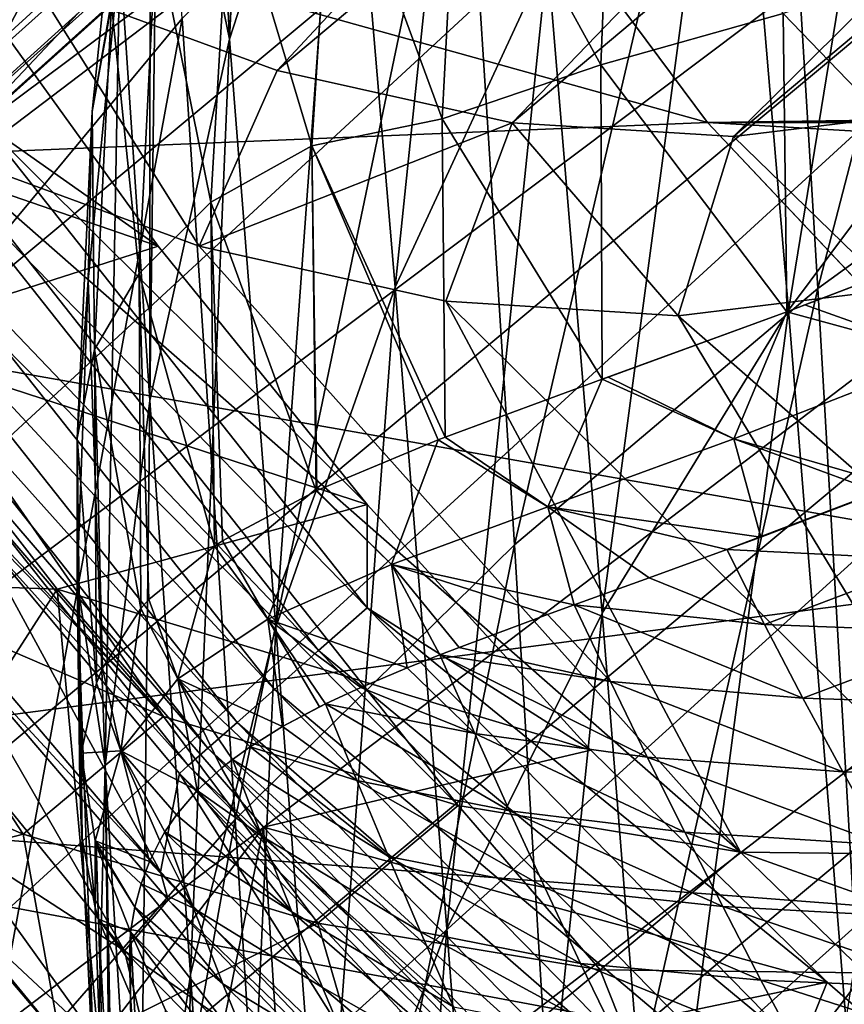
# Model space of a CAD drawing. Header units: metres. Extents: x -81 to 81, y -160 to 24.
# Tile 236 of 256: x -14.79 to -12.21, y -13.37 to -10.28. Entities that reach past the tile are written whole.
import ezdxf

# ---------------------------------------------------------------- set-up
doc = ezdxf.new("R2010")
doc.units = ezdxf.units.M
doc.layers.add('solid_501850_SW0001', color=7, linetype='CONTINUOUS')

msp = doc.modelspace()

# ---------------------------------------------------------------- linework, layer by layer
at = {"layer": 'solid_501850_SW0001'}
for points in [[(-3.607283, 6.385614, 38.560513), (-22.598177, -10.762121, 38.57024), (-22.754515, -10.246891, 38.406185)], [(-3.607283, 6.385614, 38.560513), (-3.829838, 5.79045, 38.629795), (-22.598177, -10.762121, 38.57024)], [(-3.829838, 5.79045, 38.629795), (-22.393581, -11.271006, 38.671783), (-22.598177, -10.762121, 38.57024)], [(-3.829838, 5.79045, 38.629795), (-3.960166, 5.180662, 38.684338), (-22.393581, -11.271006, 38.671783)], [(-3.960166, 5.180662, 38.684338), (-3.999995, 4.598389, 38.705002), (-22.393581, -11.271006, 38.671783)], [(-3.999995, 4.598389, 38.705002), (-22.154394, -11.747907, 38.705002), (-22.393581, -11.271006, 38.671783)], [(-3.965046, 4.073259, 38.683559), (-22.154394, -11.747907, 38.705002), (-3.999995, 4.598389, 38.705002)], [(-3.965046, 4.073259, 38.683559), (-21.862787, -12.224496, 38.667107), (-22.154394, -11.747907, 38.705002)], [(-3.965046, 4.073259, 38.683559), (-3.871563, 3.599419, 38.618301), (-21.862787, -12.224496, 38.667107)], [(-3.871563, 3.599419, 38.618301), (-21.547379, -12.647361, 38.557957), (-21.862787, -12.224496, 38.667107)], [(-3.871563, 3.599419, 38.618301), (-3.72984, 3.172487, 38.507813), (-21.547379, -12.647361, 38.557957)], [(-3.72984, 3.172487, 38.507813), (-21.213614, -13.010441, 38.384972), (-21.547379, -12.647361, 38.557957)], [(-3.72984, 3.172487, 38.507813), (-3.547446, 2.790926, 38.350632), (-21.213614, -13.010441, 38.384972)], [(-3.547446, 2.790926, 38.350632), (-20.864267, -13.308882, 38.155552), (-21.213614, -13.010441, 38.384972)], [(-3.547446, 2.790926, 38.350632), (-3.328019, 2.450964, 38.142441), (-20.864267, -13.308882, 38.155552)], [(-3.328019, 2.450964, 38.142441), (-3.074823, 2.153132, 37.877499), (-20.864267, -13.308882, 38.155552)], [(-3.074823, 2.153132, 37.877499), (-20.499187, -13.538681, 37.875874), (-20.864267, -13.308882, 38.155552)], [(-3.074823, 2.153132, 37.877499), (-2.791039, 1.899691, 37.547318), (-20.499187, -13.538681, 37.875874)], [(-2.791039, 1.899691, 37.547318), (-20.115282, -13.695514, 37.549973), (-20.499187, -13.538681, 37.875874)], [(-2.791039, 1.899691, 37.547318), (-18.180426, -12.245525, 37.317612), (-20.115282, -13.695514, 37.549973)], [(-2.791039, 1.899691, 37.547318), (-2.484174, 1.696903, 37.143833), (-18.180426, -12.245525, 37.317612)], [(-2.484174, 1.696903, 37.143833), (-17.880423, -12.252382, 37.057938), (-18.180426, -12.245525, 37.317612)], [(-2.484174, 1.696903, 37.143833), (-2.170628, 1.553256, 36.6647), (-17.880423, -12.252382, 37.057938)], [(-2.170628, 1.553256, 36.6647), (-17.562418, -12.218779, 36.775322), (-17.880423, -12.252382, 37.057938)], [(-2.170628, 1.553256, 36.6647), (-17.221443, -12.138734, 36.466679), (-17.562418, -12.218779, 36.775322)], [(-2.170628, 1.553256, 36.6647), (-1.879131, 1.474885, 36.122669), (-17.221443, -12.138734, 36.466679)], [(-1.410894, 1.561745, 34.41008), (-15.009261, -10.685023, 34.439091), (-15.53021, -11.158769, 34.913994)], [(-1.485214, 1.492109, 34.971199), (-1.410894, 1.561745, 34.41008), (-15.53021, -11.158769, 34.913994)], [(-1.410894, 1.561745, 34.41008), (-14.455182, -10.097458, 33.935947), (-15.009261, -10.685023, 34.439091)], [(-1.485214, 1.492109, 34.971199), (-15.53021, -11.158769, 34.913994), (-16.010389, -11.527029, 35.354111)], [(-1.643113, 1.458692, 35.547302), (-1.485214, 1.492109, 34.971199), (-16.010389, -11.527029, 35.354111)], [(-1.879131, 1.474885, 36.122669), (-16.851707, -12.003656, 36.128201), (-17.221443, -12.138734, 36.466679)], [(-1.879131, 1.474885, 36.122669), (-16.449677, -11.803851, 35.758282), (-16.851707, -12.003656, 36.128201)], [(-1.879131, 1.474885, 36.122669), (-1.643113, 1.458692, 35.547302), (-16.449677, -11.803851, 35.758282)], [(-1.643113, 1.458692, 35.547302), (-16.010389, -11.527029, 35.354111), (-16.449677, -11.803851, 35.758282)], [(-8.945104, -6.159204, 28.861761), (-17.650682, -13.415193, 36.823414), (-15.53021, -11.158769, 34.913994)], [(-8.945104, -6.159204, 28.861761), (-17.43276, -13.996988, 36.527737), (-17.650682, -13.415193, 36.823414)], [(-8.945104, -6.159204, 28.861761), (-8.546358, -7.315212, 28.236788), (-17.43276, -13.996988, 36.527737)], [(-8.945104, -6.159204, 28.861761), (-15.53021, -11.158769, 34.913994), (-15.009261, -10.685023, 34.439091)], [(-8.945104, -6.159204, 28.861761), (-15.009261, -10.685023, 34.439091), (-14.455182, -10.097458, 33.935947)], [(-10.045369, -6.213274, 11.917385), (-14.751671, -10.162331, 16.21921), (-13.98751, -10.442904, 16.797655)], [(-9.281208, -6.493848, 12.495831), (-10.045369, -6.213274, 11.917385), (-13.98751, -10.442904, 16.797655)], [(-9.281208, -6.493848, 12.495831), (-13.98751, -10.442904, 16.797655), (-13.251719, -10.606579, 17.452375)], [(-8.545418, -6.657523, 13.150552), (-9.281208, -6.493848, 12.495831), (-13.251719, -10.606579, 17.452375)], [(-8.545418, -6.657523, 13.150552), (-13.251719, -10.606579, 17.452375), (-12.558496, -10.650083, 18.170843)], [(-7.852194, -6.701027, 13.86902), (-8.545418, -6.657523, 13.150552), (-12.558496, -10.650083, 18.170843)], [(-7.852194, -6.701027, 13.86902), (-12.558496, -10.650083, 18.170843), (-11.923383, -10.572493, 18.936899)], [(-8.546358, -7.315212, 28.236788), (-17.247408, -14.573404, 36.20137), (-17.43276, -13.996988, 36.527737)], [(-8.546358, -7.315212, 28.236788), (-17.09519, -15.1428, 35.845196), (-17.247408, -14.573404, 36.20137)], [(-8.546358, -7.315212, 28.236788), (-8.280411, -8.440536, 27.494698), (-17.09519, -15.1428, 35.845196)], [(-14.008443, -7.691392, 91.549988), (-13.777512, -9.236421, 95.355659), (-14.136748, -10.345194, 94.911758)], [(-14.022673, -7.744595, 91.551811), (-14.008443, -7.691392, 91.549988), (-14.136748, -10.345194, 94.911758)], [(-14.222707, -8.565354, 91.55323), (-14.022673, -7.744595, 91.551811), (-14.136748, -10.345194, 94.911758)], [(-12.294282, -11.125996, 113.616447), (-11.421972, -7.762738, 110.28714), (-12.451037, -8.539371, 109.83947)], [(-12.294282, -11.125996, 113.616447), (-11.273492, -10.385248, 114.090157), (-11.421972, -7.762738, 110.28714)], [(-15.079327, -11.23506, 108.281677), (-14.450212, -7.899573, 105.035286), (-15.245394, -8.895388, 104.517113)], [(-15.079327, -11.23506, 108.281677), (-14.284701, -10.280855, 108.833862), (-14.450212, -7.899573, 105.035286)], [(-13.617985, -11.121867, 99.031967), (-13.777512, -9.236421, 95.355659), (-13.310205, -8.158992, 95.785706)], [(-13.140597, -10.089049, 99.49836), (-13.617985, -11.121867, 99.031967), (-13.310205, -8.158992, 95.785706)], [(-12.385904, -11.193456, 103.630226), (-12.563285, -9.095399, 99.946251), (-11.890602, -8.148296, 100.372536)], [(-11.711227, -10.290176, 104.087585), (-12.385904, -11.193456, 103.630226), (-11.890602, -8.148296, 100.372536)], [(-8.280411, -8.440536, 27.494698), (-16.977089, -15.701576, 35.461452), (-17.09519, -15.1428, 35.845196)], [(-8.280411, -8.440536, 27.494698), (-16.893486, -16.247643, 35.051628), (-16.977089, -15.701576, 35.461452)], [(-8.280411, -8.440536, 27.494698), (-8.152085, -9.514558, 26.649143), (-16.893486, -16.247643, 35.051628)], [(-18.211817, -8.447272, 14.879864), (-15.288053, -12.058763, 14.763201), (-14.342886, -12.465743, 15.42363)], [(-17.455578, -9.149716, 15.062366), (-18.211817, -8.447272, 14.879864), (-14.342886, -12.465743, 15.42363)], [(-14.358054, -9.267147, 91.559662), (-14.222707, -8.565354, 91.55323), (-14.136748, -10.345194, 94.911758)], [(-13.24457, -11.928585, 113.102776), (-12.451037, -8.539371, 109.83947), (-13.407165, -9.380342, 109.354179)], [(-13.24457, -11.928585, 113.102776), (-12.294282, -11.125996, 113.616447), (-12.451037, -8.539371, 109.83947)], [(-12.639534, -10.60623, 2), (-17.994158, -10.826365, 2), (-19.059128, -8.817571, 2)], [(-13.785707, -9.066652, 2), (-12.639534, -10.60623, 2), (-19.059128, -8.817571, 2)], [(-13.785704, -9.066645), (-12.639726, -10.606014), (-13.785707, -9.066652, 2)], [(-12.639726, -10.606014), (-12.639534, -10.60623, 2), (-13.785707, -9.066652, 2)], [(-13.785704, -9.066645), (-1.545306, -10.255205), (-0.782035, -10.438466)], [(-13.785704, -9.066645), (-0.782035, -10.438466), (-12.639726, -10.606014)], [(-12.969091, -12.142397, 103.14933), (-13.140597, -10.089049, 99.49836), (-12.563285, -9.095399, 99.946251)], [(-12.385904, -11.193456, 103.630226), (-12.969091, -12.142397, 103.14933), (-12.563285, -9.095399, 99.946251)], [(-16.66254, -9.767637, 15.362719), (-17.455578, -9.149716, 15.062366), (-14.342886, -12.465743, 15.42363)], [(-13.991272, -12.186311, 98.550217), (-14.136748, -10.345194, 94.911758), (-13.777512, -9.236421, 95.355659)], [(-13.617985, -11.121867, 99.031967), (-13.991272, -12.186311, 98.550217), (-13.777512, -9.236421, 95.355659)], [(-14.358054, -9.267147, 91.559662), (-14.136748, -10.345194, 94.911758), (-14.386391, -11.47608, 94.457314)], [(-14.384859, -9.426558, 91.560738), (-14.358054, -9.267147, 91.559662), (-14.386391, -11.47608, 94.457314)], [(-14.118835, -12.788567, 112.551872), (-13.407165, -9.380342, 109.354179), (-14.284701, -10.280855, 108.833862)], [(-14.118835, -12.788567, 112.551872), (-13.24457, -11.928585, 113.102776), (-13.407165, -9.380342, 109.354179)], [(-13.419086, -9.614463, 85.930092), (-12.973845, -10.424965, 85.166687), (-12.931976, -9.397981, 85.087669)], [(-12.931976, -9.397981, 85.087669), (-12.973845, -10.424965, 85.166687), (-12.402291, -10.264716, 84.368767)], [(-14.480263, -10.075886, 91.542328), (-14.384859, -9.426558, 91.560738), (-14.386391, -11.47608, 94.457314)], [(-8.152085, -9.514558, 26.649143), (-16.844664, -16.779442, 34.616852), (-16.893486, -16.247643, 35.051628)], [(-8.152085, -9.514558, 26.649143), (-16.830942, -17.293594, 34.159874), (-16.844664, -16.779442, 34.616852)], [(-8.152085, -9.514558, 26.649143), (-8.163363, -10.520238, 25.713594), (-16.830942, -17.293594, 34.159874)], [(-14.460023, -9.522898, 90.623672), (-14.480263, -10.075886, 91.542328), (-14.566385, -10.571328, 90.748199)], [(-14.460023, -9.522898, 90.623672), (-14.566385, -10.571328, 90.748199), (-14.505458, -10.23807, 89.748894)], [(-13.813668, -9.660479, 86.813599), (-13.470556, -10.594609, 86.035141), (-13.419086, -9.614463, 85.930092)], [(-13.419086, -9.614463, 85.930092), (-13.470556, -10.594609, 86.035141), (-12.973845, -10.424965, 85.166687)], [(-14.134178, -9.825559, 87.763268), (-13.878839, -10.678653, 86.947678), (-13.813668, -9.660479, 86.813599)], [(-13.813668, -9.660479, 86.813599), (-13.878839, -10.678653, 86.947678), (-13.470556, -10.594609, 86.035141)], [(-15.850222, -10.287313, 15.774357), (-16.66254, -9.767637, 15.362719), (-14.342886, -12.465743, 15.42363)], [(-14.751671, -10.162331, 16.21921), (-15.528954, -9.770329, 15.728698), (-15.034716, -10.698602, 16.28898)], [(-14.366393, -10.008311, 88.757454), (-14.194786, -10.855722, 87.897766), (-14.134178, -9.825559, 87.763268)], [(-14.134178, -9.825559, 87.763268), (-14.194786, -10.855722, 87.897766), (-13.878839, -10.678653, 86.947678)], [(-14.505458, -10.23807, 89.748894), (-14.419669, -11.078381, 88.867119), (-14.366393, -10.008311, 88.757454)], [(-14.366393, -10.008311, 88.757454), (-14.419669, -11.078381, 88.867119), (-14.194786, -10.855722, 87.897766)], [(-14.578752, -11.099693, 91.493874), (-14.480263, -10.075886, 91.542328), (-14.525746, -12.619501, 93.995773)], [(-14.566385, -10.571328, 90.748199), (-14.480263, -10.075886, 91.542328), (-14.578752, -11.099693, 91.493874)], [(-14.480263, -10.075886, 91.542328), (-14.386391, -11.47608, 94.457314), (-14.525746, -12.619501, 93.995773)], [(-12.402291, -10.264716, 84.368767), (-11.741451, -10.950757, 83.695244), (-11.761139, -10.050779, 83.641685)], [(-13.45632, -13.130166, 102.648216), (-13.617985, -11.121867, 99.031967), (-13.140597, -10.089049, 99.49836)], [(-12.969091, -12.142397, 103.14933), (-13.45632, -13.130166, 102.648216), (-13.140597, -10.089049, 99.49836)], [(-14.360322, -10.993682, 54), (-14.966056, -10.151562, 54), (-15.847716, -10.480345, 54)], [(-14.751671, -10.162331, 16.21921), (-15.034716, -10.698602, 16.28898), (-14.23182, -10.993426, 16.896719)], [(-14.907857, -10.608078, 54.022781), (-14.966056, -10.151562, 54), (-14.360322, -10.993682, 54)], [(-13.98751, -10.442904, 16.797655), (-14.751671, -10.162331, 16.21921), (-14.23182, -10.993426, 16.896719)], [(-14.566385, -10.571328, 90.748199), (-14.558937, -11.316393, 89.867325), (-14.505458, -10.23807, 89.748894)], [(-14.505458, -10.23807, 89.748894), (-14.558937, -11.316393, 89.867325), (-14.419669, -11.078381, 88.867119)], [(-12.973845, -10.424965, 85.166687), (-12.391596, -11.198489, 84.441757), (-12.402291, -10.264716, 84.368767)], [(-12.402291, -10.264716, 84.368767), (-12.391596, -11.198489, 84.441757), (-11.741451, -10.950757, 83.695244)], [(-15.850222, -10.287313, 15.774357), (-14.342886, -12.465743, 15.42363), (-13.420719, -12.744418, 16.176682)], [(-15.034716, -10.698602, 16.28898), (-15.850222, -10.287313, 15.774357), (-13.420719, -12.744418, 16.176682)], [(-14.912839, -13.700487, 111.967064), (-14.284701, -10.280855, 108.833862), (-15.079327, -11.23506, 108.281677)], [(-14.912839, -13.700487, 111.967064), (-14.118835, -12.788567, 112.551872), (-14.284701, -10.280855, 108.833862)], [(-12.206751, -13.413109, 107.246956), (-12.385904, -11.193456, 103.630226), (-11.711227, -10.290176, 104.087585)], [(-14.258699, -13.273786, 98.056686), (-14.386391, -11.47608, 94.457314), (-14.136748, -10.345194, 94.911758)], [(-13.991272, -12.186311, 98.550217), (-14.258699, -13.273786, 98.056686), (-14.136748, -10.345194, 94.911758)], [(-12.137555, -13.837885, 117.305756), (-11.273492, -10.385248, 114.090157), (-12.294282, -11.125996, 113.616447)], [(-13.251719, -10.606579, 17.452375), (-13.98751, -10.442904, 16.797655), (-14.23182, -10.993426, 16.896719)], [(-13.470556, -10.594609, 86.035141), (-12.96951, -11.409762, 85.259048), (-12.973845, -10.424965, 85.166687)], [(-12.973845, -10.424965, 85.166687), (-12.96951, -11.409762, 85.259048), (-12.391596, -11.198489, 84.441757)], [(-12.639726, -10.606014), (-0.782035, -10.438466), (0, -10.499988)], [(-14.360322, -10.993682, 54), (-15.847716, -10.480345, 54), (-15.282454, -11.288879, 54)], [(-12.639726, -10.606014), (0, -10.499988), (12.639726, -10.606014)], [(-8.163363, -10.520238, 25.713594), (-16.908768, -18.262018, 33.185719), (-16.852316, -17.788311, 33.682339)], [(-8.163363, -10.520238, 25.713594), (-8.31418, -11.439964, 24.70429), (-16.908768, -18.262018, 33.185719)], [(-8.163363, -10.520238, 25.713594), (-16.852316, -17.788311, 33.682339), (-16.830942, -17.293594, 34.159874)], [(-14.566385, -10.571328, 90.748199), (-14.578752, -11.099693, 91.493874), (-14.613676, -11.594511, 90.898788)], [(-14.566385, -10.571328, 90.748199), (-14.613676, -11.594511, 90.898788), (-14.558937, -11.316393, 89.867325)], [(-11.923383, -10.572493, 18.936899), (-12.558496, -10.650083, 18.170843), (-12.064218, -11.12938, 19.143326)], [(-13.878839, -10.678653, 86.947678), (-13.461336, -11.591187, 86.125923), (-13.470556, -10.594609, 86.035141)], [(-13.470556, -10.594609, 86.035141), (-13.461336, -11.591187, 86.125923), (-12.96951, -11.409762, 85.259048)], [(-12.639534, -10.60623, 2), (-11.323112, -12.001532, 2), (-17.994158, -10.826365, 2)], [(-15.073204, -10.725444, 54.090183), (-14.907857, -10.608078, 54.022781), (-13.705418, -12.12536, 54.022781)], [(-14.907857, -10.608078, 54.022781), (-14.360322, -10.993682, 54), (-13.705202, -11.802331, 54)], [(-13.705418, -12.12536, 54.022781), (-14.907857, -10.608078, 54.022781), (-13.705202, -11.802331, 54)], [(-13.251719, -10.606579, 17.452375), (-14.23182, -10.993426, 16.896719), (-13.45923, -11.16526, 17.584208)], [(-13.251719, -10.606579, 17.452375), (-13.45923, -11.16526, 17.584208), (-12.731731, -11.210942, 18.338175)], [(-12.558496, -10.650083, 18.170843), (-13.251719, -10.606579, 17.452375), (-12.731731, -11.210942, 18.338175)], [(-12.639726, -10.606014), (-11.3228, -12.001829), (-12.639534, -10.60623, 2)], [(-12.639726, -10.606014), (12.639726, -10.606014), (11.3228, -12.001829)], [(-12.639726, -10.606014), (11.3228, -12.001829), (-11.3228, -12.001829)], [(-11.3228, -12.001829), (-11.323112, -12.001532, 2), (-12.639534, -10.60623, 2)], [(-12.558496, -10.650083, 18.170843), (-12.731731, -11.210942, 18.338175), (-12.064218, -11.12938, 19.143326)], [(-14.194786, -10.855722, 87.897766), (-13.864734, -11.75899, 87.033081), (-13.878839, -10.678653, 86.947678)], [(-13.878839, -10.678653, 86.947678), (-13.483156, -11.599557, 86.169456), (-13.461336, -11.591187, 86.125923)], [(-13.878839, -10.678653, 86.947678), (-13.862763, -11.758072, 87.028008), (-13.483156, -11.599557, 86.169456)], [(-13.878839, -10.678653, 86.947678), (-13.864734, -11.75899, 87.033081), (-13.862763, -11.758072, 87.028008)], [(-15.223099, -10.831842, 54.199123), (-15.073204, -10.725444, 54.090183), (-13.857475, -12.2595, 54.090183)], [(-13.857475, -12.2595, 54.090183), (-15.073204, -10.725444, 54.090183), (-13.705418, -12.12536, 54.022781)], [(-15.034716, -10.698602, 16.28898), (-13.420719, -12.744418, 16.176682), (-12.536698, -12.890077, 17.010107)], [(-14.23182, -10.993426, 16.896719), (-15.034716, -10.698602, 16.28898), (-12.536698, -12.890077, 17.010107)], [(-11.323112, -12.001532, 2), (-16.71777, -12.708903, 2), (-17.994158, -10.826365, 2)], [(-15.350698, -10.922416, 54.344627), (-15.223099, -10.831842, 54.199123), (-13.995324, -12.381104, 54.199123)], [(-13.995324, -12.381104, 54.199123), (-15.223099, -10.831842, 54.199123), (-13.857475, -12.2595, 54.090183)], [(-14.419669, -11.078381, 88.867119), (-14.183434, -11.932129, 87.986969), (-14.194786, -10.855722, 87.897766)], [(-14.194786, -10.855722, 87.897766), (-14.1584, -11.916019, 87.899635), (-13.864734, -11.75899, 87.033081)], [(-14.194786, -10.855722, 87.897766), (-14.183434, -11.932129, 87.986969), (-14.1584, -11.916019, 87.899635)], [(-15.450176, -10.99303, 54.520054), (-15.350698, -10.922416, 54.344627), (-14.11267, -12.484623, 54.344627)], [(-14.11267, -12.484623, 54.344627), (-15.350698, -10.922416, 54.344627), (-13.995324, -12.381104, 54.199123)], [(-12.391596, -11.198489, 84.441757), (-12.334557, -11.177291, 84.369873), (-11.741451, -10.950757, 83.695244)], [(-11.889874, -11.335099, 83.934052), (-11.741451, -10.950757, 83.695244), (-12.334557, -11.177291, 84.369873)], [(-15.516992, -11.040459, 54.717396), (-15.450176, -10.99303, 54.520054), (-14.204153, -12.565328, 54.520054)], [(-14.204153, -12.565328, 54.520054), (-15.450176, -10.99303, 54.520054), (-14.11267, -12.484623, 54.344627)], [(-13.705202, -11.802331, 54), (-14.360322, -10.993682, 54), (-15.282454, -11.288879, 54)], [(-13.45923, -11.16526, 17.584208), (-14.23182, -10.993426, 16.896719), (-12.536698, -12.890077, 17.010107)], [(-14.265599, -12.619534, 54.717396), (-14.942341, -11.867363, 54.909267), (-15.516992, -11.040459, 54.717396)], [(-14.265599, -12.619534, 54.717396), (-15.516992, -11.040459, 54.717396), (-14.204153, -12.565328, 54.520054)], [(-14.558937, -11.316393, 89.867325), (-14.414141, -12.127177, 88.981918), (-14.419669, -11.078381, 88.867119)], [(-14.419669, -11.078381, 88.867119), (-14.388599, -12.098982, 88.847374), (-14.183434, -11.932129, 87.986969)], [(-14.419669, -11.078381, 88.867119), (-14.414141, -12.127177, 88.981918), (-14.388599, -12.098982, 88.847374)], [(-14.613676, -11.594511, 90.898788), (-14.578752, -11.099693, 91.493874), (-14.613222, -12.04178, 91.431633)], [(-14.613222, -12.04178, 91.431633), (-14.578752, -11.099693, 91.493874), (-14.525746, -12.619501, 93.995773)], [(-13.843388, -14.14981, 102.130226), (-13.991272, -12.186311, 98.550217), (-13.617985, -11.121867, 99.031967)], [(-13.45632, -13.130166, 102.648216), (-13.843388, -14.14981, 102.130226), (-13.617985, -11.121867, 99.031967)], [(-13.081953, -14.601572, 116.764954), (-12.294282, -11.125996, 113.616447), (-13.24457, -11.928585, 113.102776)], [(-13.081953, -14.601572, 116.764954), (-12.137555, -13.837885, 117.305756), (-12.294282, -11.125996, 113.616447)], [(-12.064218, -11.12938, 19.143326), (-12.731731, -11.210942, 18.338175), (-10.945448, -12.774123, 18.85742)], [(-13.45923, -11.16526, 17.584208), (-12.536698, -12.890077, 17.010107), (-11.707526, -12.900039, 17.908098)], [(-12.731731, -11.210942, 18.338175), (-13.45923, -11.16526, 17.584208), (-11.707526, -12.900039, 17.908098)], [(-11.889874, -11.335099, 83.934052), (-12.334557, -11.177291, 84.369873), (-12.391596, -11.198489, 84.441757)], [(-12.96951, -11.409762, 85.259048), (-12.951139, -11.403099, 85.230194), (-12.391596, -11.198489, 84.441757)], [(-12.795602, -14.316968, 106.734718), (-12.969091, -12.142397, 103.14933), (-12.385904, -11.193456, 103.630226)], [(-12.556915, -11.596609, 84.757339), (-12.391596, -11.198489, 84.441757), (-12.951139, -11.403099, 85.230194)], [(-12.206751, -13.413109, 107.246956), (-12.795602, -14.316968, 106.734718), (-12.385904, -11.193456, 103.630226)], [(-12.731731, -11.210942, 18.338175), (-11.707526, -12.900039, 17.908098), (-10.945448, -12.774123, 18.85742)], [(-11.889874, -11.335099, 83.934052), (-12.391596, -11.198489, 84.441757), (-12.556915, -11.596609, 84.757339)], [(-15.563828, -12.035798, 50.802284), (-14.676014, -12.067032, 54), (-15.282454, -11.288879, 54)], [(-13.705202, -11.802331, 54), (-15.282454, -11.288879, 54), (-14.676014, -12.067032, 54)], [(-14.613676, -11.594511, 90.898788), (-14.55312, -12.361848, 89.992836), (-14.558937, -11.316393, 89.867325)], [(-14.558937, -11.316393, 89.867325), (-14.533711, -12.314036, 89.800911), (-14.414141, -12.127177, 88.981918)], [(-14.558937, -11.316393, 89.867325), (-14.55312, -12.361848, 89.992836), (-14.533711, -12.314036, 89.800911)], [(-11.889874, -11.335099, 83.934052), (-12.556915, -11.596609, 84.757339), (-12.051951, -11.742884, 84.308479)], [(-12.556915, -11.596609, 84.757339), (-12.951139, -11.403099, 85.230194), (-12.96951, -11.409762, 85.259048)], [(-13.13999, -11.808796, 85.653328), (-12.96951, -11.409762, 85.259048), (-13.461336, -11.591187, 86.125923)], [(-12.556915, -11.596609, 84.757339), (-12.96951, -11.409762, 85.259048), (-13.13999, -11.808796, 85.653328)], [(-8.31418, -11.439964, 24.70429), (-17.125488, -19.136, 32.146309), (-16.999935, -18.711706, 32.673168)], [(-8.31418, -11.439964, 24.70429), (-8.601727, -12.257323, 23.639378), (-17.125488, -19.136, 32.146309)], [(-8.31418, -11.439964, 24.70429), (-16.999935, -18.711706, 32.673168), (-16.908768, -18.262018, 33.185719)], [(-14.419462, -14.375281, 97.555122), (-14.525746, -12.619501, 93.995773), (-14.386391, -11.47608, 94.457314)], [(-14.258699, -13.273786, 98.056686), (-14.419462, -14.375281, 97.555122), (-14.386391, -11.47608, 94.457314)], [(-13.13999, -11.808796, 85.653328), (-13.461336, -11.591187, 86.125923), (-13.483156, -11.599557, 86.169456)], [(-14.613676, -11.594511, 90.898788), (-14.613222, -12.04178, 91.431633), (-14.604269, -12.644238, 90.993164)], [(-14.613676, -11.594511, 90.898788), (-14.600624, -12.580687, 90.792198), (-14.55312, -12.361848, 89.992836)], [(-14.613676, -11.594511, 90.898788), (-14.604269, -12.644238, 90.993164), (-14.600624, -12.580687, 90.792198)], [(-13.628869, -11.989516, 86.607819), (-13.483156, -11.599557, 86.169456), (-13.862763, -11.758072, 87.028008)], [(-13.13999, -11.808796, 85.653328), (-13.483156, -11.599557, 86.169456), (-13.628869, -11.989516, 86.607819)], [(-12.556915, -11.596609, 84.757339), (-13.13999, -11.808796, 85.653328), (-12.47305, -11.903996, 84.85228)], [(-12.556915, -11.596609, 84.757339), (-12.103735, -11.763215, 84.37146), (-12.051951, -11.742884, 84.308479)], [(-12.556915, -11.596609, 84.757339), (-12.47305, -11.903996, 84.85228), (-12.103735, -11.763215, 84.37146)], [(-12.579202, -11.943264, 85.001953), (-11.92587, -11.975178, 84.359825), (-12.051951, -11.742884, 84.308479)], [(-12.47305, -11.903996, 84.85228), (-12.579202, -11.943264, 85.001953), (-12.051951, -11.742884, 84.308479)], [(-12.103735, -11.763215, 84.37146), (-12.47305, -11.903996, 84.85228), (-12.051951, -11.742884, 84.308479)], [(-14.016132, -12.16053, 87.605881), (-13.864734, -11.75899, 87.033081), (-14.1584, -11.916019, 87.899635)], [(-13.628869, -11.989516, 86.607819), (-13.864734, -11.75899, 87.033081), (-14.016132, -12.16053, 87.605881)], [(-13.628869, -11.989516, 86.607819), (-13.862763, -11.758072, 87.028008), (-13.864734, -11.75899, 87.033081)], [(-15.028262, -12.223919, 58.234367), (-14.465623, -13.199264, 62.651062), (-15.603351, -11.802557, 62.75877)], [(-15.434627, -12.570406, 67.344711), (-15.603351, -11.802557, 62.75877), (-14.465623, -13.199264, 62.651062)], [(-13.00544, -12.571441, 54), (-13.705202, -11.802331, 54), (-14.676014, -12.067032, 54)], [(-13.705418, -12.12536, 54.022781), (-13.705202, -11.802331, 54), (-13.00544, -12.571441, 54)], [(-13.13999, -11.808796, 85.653328), (-13.628869, -11.989516, 86.607819), (-13.05688, -12.116531, 85.754852)], [(-13.13999, -11.808796, 85.653328), (-12.579202, -11.943264, 85.001953), (-12.47305, -11.903996, 84.85228)], [(-13.13999, -11.808796, 85.653328), (-12.822523, -12.031918, 85.367722), (-12.579202, -11.943264, 85.001953)], [(-13.13999, -11.808796, 85.653328), (-13.05688, -12.116531, 85.754852), (-12.822523, -12.031918, 85.367722)], [(-14.352946, -12.95157, 57.557312), (-15.052071, -12.130711, 57.597939), (-14.942341, -11.867363, 54.909267)], [(-14.352946, -12.95157, 57.557312), (-14.942341, -11.867363, 54.909267), (-14.292648, -12.644036, 54.907925)], [(-14.265599, -12.619534, 54.717396), (-14.292648, -12.644036, 54.907925), (-14.942341, -11.867363, 54.909267)], [(-14.016132, -12.16053, 87.605881), (-14.1584, -11.916019, 87.899635), (-14.183434, -11.932129, 87.986969)], [(-13.952888, -15.420466, 116.184776), (-13.24457, -11.928585, 113.102776), (-14.118835, -12.788567, 112.551872)], [(-13.952888, -15.420466, 116.184776), (-13.081953, -14.601572, 116.764954), (-13.24457, -11.928585, 113.102776)], [(-14.298326, -12.347416, 88.631615), (-14.183434, -11.932129, 87.986969), (-14.388599, -12.098982, 88.847374)], [(-14.016132, -12.16053, 87.605881), (-14.183434, -11.932129, 87.986969), (-14.298326, -12.347416, 88.631615)], [(-12.822523, -12.031918, 85.367722), (-12.461388, -12.177503, 85.059982), (-12.579202, -11.943264, 85.001953)], [(-12.579202, -11.943264, 85.001953), (-12.461388, -12.177503, 85.059982), (-11.92587, -11.975178, 84.359825)], [(-13.628869, -11.989516, 86.607819), (-14.016132, -12.16053, 87.605881), (-13.579653, -12.313039, 86.791809)], [(-13.628869, -11.989516, 86.607819), (-13.140254, -12.146756, 85.902306), (-13.05688, -12.116531, 85.754852)], [(-13.628869, -11.989516, 86.607819), (-13.477359, -12.272506, 86.564613), (-13.417583, -12.249516, 86.438217)], [(-13.628869, -11.989516, 86.607819), (-13.579653, -12.313039, 86.791809), (-13.477359, -12.272506, 86.564613)], [(-13.628869, -11.989516, 86.607819), (-13.417583, -12.249516, 86.438217), (-13.140254, -12.146756, 85.902306)], [(-12.461388, -12.177503, 85.059982), (-11.796654, -12.203209, 84.408745), (-11.92587, -11.975178, 84.359825)], [(-11.323112, -12.001532, 2), (-9.85319, -13.234987, 2), (-16.71777, -12.708903, 2)], [(-15.563828, -12.035798, 50.802284), (-15.096456, -12.720305, 50.476158), (-14.676014, -12.067032, 54)], [(-14.613222, -12.04178, 91.431633), (-14.5541, -13.766694, 93.53054), (-14.602292, -12.775576, 91.349037)], [(-14.604756, -12.671987, 91.07386), (-14.613222, -12.04178, 91.431633), (-14.602292, -12.775576, 91.349037)], [(-14.613222, -12.04178, 91.431633), (-14.525746, -12.619501, 93.995773), (-14.5541, -13.766694, 93.53054)], [(-14.604756, -12.671987, 91.07386), (-14.604269, -12.644238, 90.993164), (-14.613222, -12.04178, 91.431633)], [(-12.822523, -12.031918, 85.367722), (-13.05688, -12.116531, 85.754852), (-12.461388, -12.177503, 85.059982)], [(-15.288053, -12.058763, 14.763201), (-15.727307, -12.427341, 15.164704), (-14.782141, -12.834322, 15.825133)], [(-14.342886, -12.465743, 15.42363), (-15.288053, -12.058763, 14.763201), (-14.782141, -12.834322, 15.825133)], [(-15.096456, -12.720305, 50.476158), (-14.547104, -13.485394, 50.009499), (-14.676014, -12.067032, 54)], [(-13.00544, -12.571441, 54), (-14.676014, -12.067032, 54), (-14.030193, -12.812181, 54)], [(-14.547104, -13.485394, 50.009499), (-14.030193, -12.812181, 54), (-14.676014, -12.067032, 54)], [(-14.298326, -12.347416, 88.631615), (-14.388599, -12.098982, 88.847374), (-14.414141, -12.127177, 88.981918)], [(-14.352946, -12.95157, 57.557312), (-15.028262, -12.223919, 58.234367), (-15.052071, -12.130711, 57.597939)], [(-14.476827, -12.573498, 89.668182), (-14.414141, -12.127177, 88.981918), (-14.533711, -12.314036, 89.800911)], [(-14.298326, -12.347416, 88.631615), (-14.414141, -12.127177, 88.981918), (-14.476827, -12.573498, 89.668182)], [(-13.857475, -12.2595, 54.090183), (-13.705418, -12.12536, 54.022781), (-12.349638, -13.507483, 54.022781)], [(-13.705418, -12.12536, 54.022781), (-13.00544, -12.571441, 54), (-12.264775, -13.297103, 54)], [(-12.349638, -13.507483, 54.022781), (-13.705418, -12.12536, 54.022781), (-12.264775, -13.297103, 54)], [(-13.292419, -15.259287, 106.200531), (-13.45632, -13.130166, 102.648216), (-12.969091, -12.142397, 103.14933)], [(-12.795602, -14.316968, 106.734718), (-13.292419, -15.259287, 106.200531), (-12.969091, -12.142397, 103.14933)], [(-13.140254, -12.146756, 85.902306), (-12.943801, -12.35628, 85.819679), (-13.05688, -12.116531, 85.754852)], [(-13.05688, -12.116531, 85.754852), (-12.340861, -12.408307, 85.11628), (-12.461388, -12.177503, 85.059982)], [(-13.05688, -12.116531, 85.754852), (-12.943801, -12.35628, 85.819679), (-12.340861, -12.408307, 85.11628)], [(-14.016132, -12.16053, 87.605881), (-14.298326, -12.347416, 88.631615), (-13.970315, -12.497074, 87.838463)], [(-14.016132, -12.16053, 87.605881), (-13.835399, -12.425736, 87.436394), (-13.724993, -12.37447, 87.14257)], [(-14.016132, -12.16053, 87.605881), (-13.854852, -12.435336, 87.491135), (-13.835399, -12.425736, 87.436394)], [(-14.016132, -12.16053, 87.605881), (-13.724993, -12.37447, 87.14257), (-13.579653, -12.313039, 86.791809)], [(-14.016132, -12.16053, 87.605881), (-13.970315, -12.497074, 87.838463), (-13.854852, -12.435336, 87.491135)], [(-13.140254, -12.146756, 85.902306), (-13.417583, -12.249516, 86.438217), (-12.943801, -12.35628, 85.819679)], [(-14.128294, -15.193366, 101.599174), (-14.258699, -13.273786, 98.056686), (-13.991272, -12.186311, 98.550217)], [(-13.843388, -14.14981, 102.130226), (-14.128294, -15.193366, 101.599174), (-13.991272, -12.186311, 98.550217)], [(-12.461388, -12.177503, 85.059982), (-12.340861, -12.408307, 85.11628), (-11.796654, -12.203209, 84.408745)], [(-12.340861, -12.408307, 85.11628), (-11.662745, -12.430782, 84.456589), (-11.796654, -12.203209, 84.408745)], [(-15.028262, -12.223919, 58.234367), (-14.328157, -13.0395, 58.190804), (-14.465623, -13.199264, 62.651062)], [(-14.352946, -12.95157, 57.557312), (-14.328157, -13.0395, 58.190804), (-15.028262, -12.223919, 58.234367)], [(-8.601727, -12.257323, 23.639378), (-17.477556, -19.901279, 31.058617), (-17.285038, -19.533361, 31.606983)], [(-8.601727, -12.257323, 23.639378), (-9.02157, -12.959562, 22.535404), (-17.477556, -19.901279, 31.058617)], [(-8.601727, -12.257323, 23.639378), (-17.285038, -19.533361, 31.606983), (-17.125488, -19.136, 32.146309)], [(-13.995324, -12.381104, 54.199123), (-13.857475, -12.2595, 54.090183), (-12.486652, -13.656948, 54.090183)], [(-12.486652, -13.656948, 54.090183), (-13.857475, -12.2595, 54.090183), (-12.349638, -13.507483, 54.022781)], [(-13.417583, -12.249516, 86.438217), (-13.477359, -12.272506, 86.564613), (-12.943801, -12.35628, 85.819679)], [(-13.579653, -12.313039, 86.791809), (-13.368756, -12.518612, 86.638565), (-13.477359, -12.272506, 86.564613)], [(-13.477359, -12.272506, 86.564613), (-12.828855, -12.592865, 85.884163), (-12.943801, -12.35628, 85.819679)], [(-13.477359, -12.272506, 86.564613), (-13.368756, -12.518612, 86.638565), (-12.828855, -12.592865, 85.884163)], [(-14.476827, -12.573498, 89.668182), (-14.533711, -12.314036, 89.800911), (-14.55312, -12.361848, 89.992836)], [(-13.579653, -12.313039, 86.791809), (-13.724993, -12.37447, 87.14257), (-13.368756, -12.518612, 86.638565)], [(-14.476827, -12.573498, 89.668182), (-14.55312, -12.361848, 89.992836), (-14.600624, -12.580687, 90.792198)], [(-14.298326, -12.347416, 88.631615), (-14.476827, -12.573498, 89.668182), (-14.237772, -12.697766, 88.876839)], [(-14.298326, -12.347416, 88.631615), (-14.127061, -12.600262, 88.392624), (-14.072211, -12.560759, 88.185104)], [(-14.298326, -12.347416, 88.631615), (-14.161195, -12.627321, 88.531197), (-14.127061, -12.600262, 88.392624)], [(-14.298326, -12.347416, 88.631615), (-14.072211, -12.560759, 88.185104), (-13.970315, -12.497074, 87.838463)], [(-14.298326, -12.347416, 88.631615), (-14.237772, -12.697766, 88.876839), (-14.161195, -12.627321, 88.531197)], [(-12.943801, -12.35628, 85.819679), (-12.215891, -12.638858, 85.171524), (-12.340861, -12.408307, 85.11628)], [(-12.943801, -12.35628, 85.819679), (-12.828855, -12.592865, 85.884163), (-12.215891, -12.638858, 85.171524)], [(-14.11267, -12.484623, 54.344627), (-13.995324, -12.381104, 54.199123), (-12.610862, -13.792447, 54.199123)], [(-12.610862, -13.792447, 54.199123), (-13.995324, -12.381104, 54.199123), (-12.486652, -13.656948, 54.090183)], [(-13.724993, -12.37447, 87.14257), (-13.835399, -12.425736, 87.436394), (-13.368756, -12.518612, 86.638565)], [(-12.340861, -12.408307, 85.11628), (-12.215891, -12.638858, 85.171524), (-11.662745, -12.430782, 84.456589)], [(-14.782141, -12.834322, 15.825133), (-15.727307, -12.427341, 15.164704), (-15.691444, -13.072131, 14.612024)], [(-13.970315, -12.497074, 87.838463), (-13.737433, -12.66661, 87.520905), (-13.835399, -12.425736, 87.436394)], [(-13.854852, -12.435336, 87.491135), (-13.970315, -12.497074, 87.838463), (-13.835399, -12.425736, 87.436394)], [(-13.835399, -12.425736, 87.436394), (-13.259406, -12.761489, 86.713997), (-13.368756, -12.518612, 86.638565)], [(-13.835399, -12.425736, 87.436394), (-13.737433, -12.66661, 87.520905), (-13.259406, -12.761489, 86.713997)], [(-12.215891, -12.638858, 85.171524), (-11.52471, -12.657474, 84.503677), (-11.662745, -12.430782, 84.456589)], [(-14.342886, -12.465743, 15.42363), (-14.782141, -12.834322, 15.825133), (-13.859974, -13.112996, 16.578184)], [(-13.420719, -12.744418, 16.176682), (-14.342886, -12.465743, 15.42363), (-13.859974, -13.112996, 16.578184)], [(-14.204153, -12.565328, 54.520054), (-14.11267, -12.484623, 54.344627), (-12.716597, -13.907793, 54.344627)], [(-12.716597, -13.907793, 54.344627), (-14.11267, -12.484623, 54.344627), (-12.610862, -13.792447, 54.199123)], [(-13.970315, -12.497074, 87.838463), (-14.072211, -12.560759, 88.185104), (-13.737433, -12.66661, 87.520905)], [(-13.368756, -12.518612, 86.638565), (-12.71109, -12.828194, 85.948547), (-12.828855, -12.592865, 85.884163)], [(-13.368756, -12.518612, 86.638565), (-13.259406, -12.761489, 86.713997), (-12.71109, -12.828194, 85.948547)], [(-14.293979, -13.914976, 67.18322), (-15.434627, -12.570406, 67.344711), (-14.465623, -13.199264, 62.651062)], [(-15.264669, -13.541119, 71.893524), (-15.434627, -12.570406, 67.344711), (-14.293979, -13.914976, 67.18322)], [(-14.476827, -12.573498, 89.668182), (-14.600624, -12.580687, 90.792198), (-14.557304, -12.855166, 90.698952)], [(-14.476827, -12.573498, 89.668182), (-14.557304, -12.855166, 90.698952), (-14.387253, -12.91996, 89.826424)], [(-14.476827, -12.573498, 89.668182), (-14.338696, -12.826623, 89.451759), (-14.302287, -12.773211, 89.222168)], [(-14.476827, -12.573498, 89.668182), (-14.355109, -12.854608, 89.567436), (-14.338696, -12.826623, 89.451759)], [(-14.476827, -12.573498, 89.668182), (-14.302287, -12.773211, 89.222168), (-14.237772, -12.697766, 88.876839)], [(-14.476827, -12.573498, 89.668182), (-14.387253, -12.91996, 89.826424), (-14.355109, -12.854608, 89.567436)], [(-14.265599, -12.619534, 54.717396), (-14.204153, -12.565328, 54.520054), (-12.799029, -13.997719, 54.520054)], [(-12.799029, -13.997719, 54.520054), (-14.204153, -12.565328, 54.520054), (-12.716597, -13.907793, 54.344627)], [(-14.072211, -12.560759, 88.185104), (-14.127061, -12.600262, 88.392624), (-13.638783, -12.903996, 87.606979)], [(-14.072211, -12.560759, 88.185104), (-13.638783, -12.903996, 87.606979), (-13.737433, -12.66661, 87.520905)], [(-12.264775, -13.297103, 54), (-13.00544, -12.571441, 54), (-14.030193, -12.812181, 54)], [(-14.604269, -12.644238, 90.993164), (-14.597412, -12.848606, 91.315994), (-14.600624, -12.580687, 90.792198)], [(-14.600624, -12.580687, 90.792198), (-14.597412, -12.848606, 91.315994), (-14.557314, -13.064157, 91.217812)], [(-14.557304, -12.855166, 90.698952), (-14.600624, -12.580687, 90.792198), (-14.557314, -13.064157, 91.217812)], [(-14.161195, -12.627321, 88.531197), (-14.035212, -12.839984, 88.48925), (-14.127061, -12.600262, 88.392624)], [(-14.127061, -12.600262, 88.392624), (-13.538039, -13.139801, 87.693657), (-13.638783, -12.903996, 87.606979)], [(-14.127061, -12.600262, 88.392624), (-14.035212, -12.839984, 88.48925), (-13.538039, -13.139801, 87.693657)], [(-12.828855, -12.592865, 85.884163), (-12.08807, -12.86802, 85.226593), (-12.215891, -12.638858, 85.171524)], [(-12.828855, -12.592865, 85.884163), (-12.71109, -12.828194, 85.948547), (-12.08807, -12.86802, 85.226593)], [(-14.496403, -14.978463, 96.046707), (-14.5541, -13.766694, 93.53054), (-14.525746, -12.619501, 93.995773)], [(-14.472737, -15.482594, 97.049911), (-14.496403, -14.978463, 96.046707), (-14.525746, -12.619501, 93.995773)], [(-14.419462, -14.375281, 97.555122), (-14.472737, -15.482594, 97.049911), (-14.525746, -12.619501, 93.995773)], [(-12.854396, -14.058119, 54.717396), (-14.292648, -12.644036, 54.907925), (-14.265599, -12.619534, 54.717396)], [(-12.854396, -14.058119, 54.717396), (-14.265599, -12.619534, 54.717396), (-12.799029, -13.997719, 54.520054)], [(-14.161195, -12.627321, 88.531197), (-14.237772, -12.697766, 88.876839), (-14.035212, -12.839984, 88.48925)], [(-12.215891, -12.638858, 85.171524), (-12.08807, -12.86802, 85.226593), (-11.52471, -12.657474, 84.503677)], [(-14.604756, -12.671987, 91.07386), (-14.597412, -12.848606, 91.315994), (-14.604269, -12.644238, 90.993164)], [(-13.608454, -13.7329, 57.519093), (-14.352946, -12.95157, 57.557312), (-14.292648, -12.644036, 54.907925)], [(-13.608454, -13.7329, 57.519093), (-14.292648, -12.644036, 54.907925), (-13.602997, -13.385068, 54.906685)], [(-12.854396, -14.058119, 54.717396), (-13.602997, -13.385068, 54.906685), (-14.292648, -12.644036, 54.907925)], [(-13.737433, -12.66661, 87.520905), (-13.148955, -13.001533, 86.790634), (-13.259406, -12.761489, 86.713997)], [(-13.737433, -12.66661, 87.520905), (-13.638783, -12.903996, 87.606979), (-13.148955, -13.001533, 86.790634)], [(-14.604756, -12.671987, 91.07386), (-14.602292, -12.775576, 91.349037), (-14.597412, -12.848606, 91.315994)], [(-14.237772, -12.697766, 88.876839), (-14.302287, -12.773211, 89.222168), (-13.941764, -13.077144, 88.586555)], [(-14.237772, -12.697766, 88.876839), (-13.941764, -13.077144, 88.586555), (-14.035212, -12.839984, 88.48925)], [(-8.249678, -14.289594, 2), (-15.246174, -14.441393, 2), (-16.71777, -12.708903, 2)], [(-9.85319, -13.234987, 2), (-8.249678, -14.289594, 2), (-16.71777, -12.708903, 2)], [(-15.023806, -13.04128, 49.817707), (-14.547104, -13.485394, 50.009499), (-15.096456, -12.720305, 50.476158)], [(-13.420719, -12.744418, 16.176682), (-13.859974, -13.112996, 16.578184), (-12.975953, -13.258655, 17.411612)], [(-12.536698, -12.890077, 17.010107), (-13.420719, -12.744418, 16.176682), (-12.975953, -13.258655, 17.411612)], [(-13.259406, -12.761489, 86.713997), (-12.592124, -13.060948, 86.013763), (-12.71109, -12.828194, 85.948547)], [(-13.259406, -12.761489, 86.713997), (-13.148955, -13.001533, 86.790634), (-12.592124, -13.060948, 86.013763)], [(-14.746194, -16.289513, 115.56871), (-14.118835, -12.788567, 112.551872), (-14.912839, -13.700487, 111.967064)], [(-14.746194, -16.289513, 115.56871), (-13.952888, -15.420466, 116.184776), (-14.118835, -12.788567, 112.551872)], [(-14.597412, -12.848606, 91.315994), (-14.602292, -12.775576, 91.349037), (-14.5541, -13.766694, 93.53054)], [(-14.302287, -12.773211, 89.222168), (-14.338696, -12.826623, 89.451759), (-13.941764, -13.077144, 88.586555)], [(-14.547104, -13.485394, 50.009499), (-14.248147, -13.883978, 49.725079), (-14.030193, -12.812181, 54)], [(-14.248147, -13.883978, 49.725079), (-13.937172, -14.286586, 49.407063), (-14.030193, -12.812181, 54)], [(-12.264775, -13.297103, 54), (-14.030193, -12.812181, 54), (-13.346083, -13.523079, 54)], [(-13.937172, -14.286586, 49.407063), (-13.346083, -13.523079, 54), (-14.030193, -12.812181, 54)], [(-14.782141, -12.834322, 15.825133), (-15.691444, -13.072131, 14.612024), (-14.659689, -13.516417, 15.332938)], [(-13.859974, -13.112996, 16.578184), (-14.782141, -12.834322, 15.825133), (-14.659689, -13.516417, 15.332938)], [(-14.485191, -15.130605, 95.956062), (-14.597412, -12.848606, 91.315994), (-14.5541, -13.766694, 93.53054)], [(-14.557314, -13.064157, 91.217812), (-14.597412, -12.848606, 91.315994), (-14.485191, -15.130605, 95.956062)], [(-14.355109, -12.854608, 89.567436), (-14.387253, -12.91996, 89.826424), (-14.249292, -13.065415, 89.557663)], [(-14.355109, -12.854608, 89.567436), (-14.249292, -13.065415, 89.557663), (-14.338696, -12.826623, 89.451759)], [(-14.338696, -12.826623, 89.451759), (-13.845108, -13.313985, 88.683617), (-13.941764, -13.077144, 88.586555)], [(-14.338696, -12.826623, 89.451759), (-14.249292, -13.065415, 89.557663), (-13.845108, -13.313985, 88.683617)], [(-14.035212, -12.839984, 88.48925), (-13.434652, -13.374639, 87.780502), (-13.538039, -13.139801, 87.693657)], [(-14.035212, -12.839984, 88.48925), (-13.941764, -13.077144, 88.586555), (-13.434652, -13.374639, 87.780502)], [(-12.71109, -12.828194, 85.948547), (-11.959109, -13.094588, 85.282333), (-12.08807, -12.86802, 85.226593)], [(-12.71109, -12.828194, 85.948547), (-12.592124, -13.060948, 86.013763), (-11.959109, -13.094588, 85.282333)], [(-14.557304, -12.855166, 90.698952), (-14.557314, -13.064157, 91.217812), (-14.546824, -13.099813, 91.201485)], [(-14.557304, -12.855166, 90.698952), (-14.546824, -13.099813, 91.201485), (-14.553997, -12.867412, 90.694824)], [(-14.557304, -12.855166, 90.698952), (-14.432983, -13.062349, 90.344666), (-14.413148, -12.989155, 90.085403)], [(-14.557304, -12.855166, 90.698952), (-14.553997, -12.867412, 90.694824), (-14.432983, -13.062349, 90.344666)], [(-14.557304, -12.855166, 90.698952), (-14.413148, -12.989155, 90.085403), (-14.387253, -12.91996, 89.826424)], [(-14.553997, -12.867412, 90.694824), (-14.546824, -13.099813, 91.201485), (-14.446836, -13.139722, 90.604103)], [(-14.553997, -12.867412, 90.694824), (-14.446836, -13.139722, 90.604103), (-14.432983, -13.062349, 90.344666)], [(-13.638783, -12.903996, 87.606979), (-13.037009, -13.239193, 86.868149), (-13.148955, -13.001533, 86.790634)], [(-13.638783, -12.903996, 87.606979), (-13.538039, -13.139801, 87.693657), (-13.037009, -13.239193, 86.868149)], [(-12.536698, -12.890077, 17.010107), (-12.975953, -13.258655, 17.411612), (-12.146781, -13.268618, 18.309601)], [(-11.707526, -12.900039, 17.908098), (-12.536698, -12.890077, 17.010107), (-12.146781, -13.268618, 18.309601)], [(-14.387253, -12.91996, 89.826424), (-14.413148, -12.989155, 90.085403), (-14.249292, -13.065415, 89.557663)], [(-9.02157, -12.959562, 22.535404), (-17.958963, -20.544451, 29.941519), (-17.702463, -20.23875, 30.502766)], [(-9.02157, -12.959562, 22.535404), (-9.565908, -13.533527, 21.412987), (-17.958963, -20.544451, 29.941519)], [(-9.02157, -12.959562, 22.535404), (-17.702463, -20.23875, 30.502766), (-17.477556, -19.901279, 31.058617)], [(-13.608454, -13.7329, 57.519093), (-14.328157, -13.0395, 58.190804), (-14.352946, -12.95157, 57.557312)], [(-14.413148, -12.989155, 90.085403), (-14.432983, -13.062349, 90.344666), (-14.15686, -13.303046, 89.662743)], [(-14.413148, -12.989155, 90.085403), (-14.15686, -13.303046, 89.662743), (-14.249292, -13.065415, 89.557663)], [(-13.148955, -13.001533, 86.790634), (-12.472191, -13.290989, 86.079903), (-12.592124, -13.060948, 86.013763)], [(-13.148955, -13.001533, 86.790634), (-13.037009, -13.239193, 86.868149), (-12.472191, -13.290989, 86.079903)], [(-14.328157, -13.0395, 58.190804), (-13.583371, -13.815464, 58.149918), (-14.465623, -13.199264, 62.651062)], [(-13.608454, -13.7329, 57.519093), (-13.583371, -13.815464, 58.149918), (-14.328157, -13.0395, 58.190804)], [(-15.023806, -13.04128, 49.817707), (-14.365769, -13.839711, 49.48999), (-14.547104, -13.485394, 50.009499)], [(-14.939087, -13.53005, 48.916653), (-14.365769, -13.839711, 49.48999), (-15.023806, -13.04128, 49.817707)], [(-14.557314, -13.064157, 91.217812), (-14.485191, -15.130605, 95.956062), (-14.546824, -13.099813, 91.201485)], [(-14.432983, -13.062349, 90.344666), (-14.446836, -13.139722, 90.604103), (-14.05989, -13.541836, 89.766098)], [(-14.432983, -13.062349, 90.344666), (-14.05989, -13.541836, 89.766098), (-14.15686, -13.303046, 89.662743)], [(-14.249292, -13.065415, 89.557663), (-13.744857, -13.5508, 88.78009), (-13.845108, -13.313985, 88.683617)], [(-14.249292, -13.065415, 89.557663), (-14.15686, -13.303046, 89.662743), (-13.744857, -13.5508, 88.78009)], [(-12.592124, -13.060948, 86.013763), (-11.829428, -13.318308, 85.338875), (-11.959109, -13.094588, 85.282333)], [(-12.592124, -13.060948, 86.013763), (-12.472191, -13.290989, 86.079903), (-11.829428, -13.318308, 85.338875)], [(-14.659689, -13.516417, 15.332938), (-15.691444, -13.072131, 14.612024), (-14.804749, -13.915107, 15.331277)], [(-14.546824, -13.099813, 91.201485), (-14.446095, -13.336885, 91.092247), (-14.449695, -13.230388, 90.846779)], [(-14.546824, -13.099813, 91.201485), (-14.424616, -15.374672, 95.831375), (-14.446095, -13.336885, 91.092247)], [(-14.546824, -13.099813, 91.201485), (-14.449695, -13.230388, 90.846779), (-14.446836, -13.139722, 90.604103)], [(-14.546824, -13.099813, 91.201485), (-14.485191, -15.130605, 95.956062), (-14.424616, -15.374672, 95.831375)], [(-13.941764, -13.077144, 88.586555), (-13.328258, -13.608775, 87.867226), (-13.434652, -13.374639, 87.780502)], [(-13.941764, -13.077144, 88.586555), (-13.845108, -13.313985, 88.683617), (-13.328258, -13.608775, 87.867226)], [(-13.859974, -13.112996, 16.578184), (-14.659689, -13.516417, 15.332938), (-13.653875, -13.820346, 16.154318)], [(-12.975953, -13.258655, 17.411612), (-13.859974, -13.112996, 16.578184), (-13.653875, -13.820346, 16.154318)], [(-13.69299, -16.233688, 105.647919), (-13.843388, -14.14981, 102.130226), (-13.45632, -13.130166, 102.648216)], [(-13.292419, -15.259287, 106.200531), (-13.69299, -16.233688, 105.647919), (-13.45632, -13.130166, 102.648216)], [(-14.446836, -13.139722, 90.604103), (-14.449695, -13.230388, 90.846779), (-14.446095, -13.336885, 91.092247)], [(-14.325644, -15.406935, 95.332901), (-14.446836, -13.139722, 90.604103), (-14.446095, -13.336885, 91.092247)], [(-14.325644, -15.406935, 95.332901), (-14.337379, -13.384977, 90.635559), (-14.446836, -13.139722, 90.604103)], [(-13.958143, -13.781886, 89.867599), (-14.446836, -13.139722, 90.604103), (-14.337379, -13.384977, 90.635559)], [(-14.05989, -13.541836, 89.766098), (-14.446836, -13.139722, 90.604103), (-13.958143, -13.781886, 89.867599)], [(-13.538039, -13.139801, 87.693657), (-12.922866, -13.475214, 86.946098), (-13.037009, -13.239193, 86.868149)], [(-13.538039, -13.139801, 87.693657), (-13.434652, -13.374639, 87.780502), (-12.922866, -13.475214, 86.946098)], [(-11.384703, -13.142701, 19.258924), (-12.689715, -13.979237, 17.063272), (-11.784545, -13.990083, 18.043594)], [(-11.384703, -13.142701, 19.258924), (-12.146781, -13.268618, 18.309601), (-12.689715, -13.979237, 17.063272)], [(-13.583371, -13.815464, 58.149918), (-13.200436, -14.485826, 62.552574), (-14.465623, -13.199264, 62.651062)], [(-14.293979, -13.914976, 67.18322), (-14.465623, -13.199264, 62.651062), (-13.200436, -14.485826, 62.552574)], [(-13.037009, -13.239193, 86.868149), (-12.350614, -13.518945, 86.146568), (-12.472191, -13.290989, 86.079903)], [(-13.037009, -13.239193, 86.868149), (-12.922866, -13.475214, 86.946098), (-12.350614, -13.518945, 86.146568)], [(-14.310113, -16.252382, 101.05909), (-14.419462, -14.375281, 97.555122), (-14.258699, -13.273786, 98.056686)], [(-14.128294, -15.193366, 101.599174), (-14.310113, -16.252382, 101.05909), (-14.258699, -13.273786, 98.056686)], [(-12.975953, -13.258655, 17.411612), (-13.653875, -13.820346, 16.154318), (-12.689715, -13.979237, 17.063272)], [(-12.146781, -13.268618, 18.309601), (-12.975953, -13.258655, 17.411612), (-12.689715, -13.979237, 17.063272)], [(-14.15686, -13.303046, 89.662743), (-13.640495, -13.787953, 88.875481), (-13.744857, -13.5508, 88.78009)], [(-14.15686, -13.303046, 89.662743), (-14.05989, -13.541836, 89.766098), (-13.640495, -13.787953, 88.875481)], [(-13.845108, -13.313985, 88.683617), (-13.218492, -13.842445, 87.953545), (-13.328258, -13.608775, 87.867226)], [(-13.845108, -13.313985, 88.683617), (-13.744857, -13.5508, 88.78009), (-13.218492, -13.842445, 87.953545)], [(-11.486192, -13.976864, 54), (-12.264775, -13.297103, 54), (-13.346083, -13.523079, 54)], [(-12.472191, -13.290989, 86.079903), (-11.698356, -13.539729, 85.395905), (-11.829428, -13.318308, 85.338875)], [(-12.472191, -13.290989, 86.079903), (-12.350614, -13.518945, 86.146568), (-11.698356, -13.539729, 85.395905)], [(-12.349638, -13.507483, 54.022781), (-12.264775, -13.297103, 54), (-11.486192, -13.976864, 54)], [(-14.424616, -15.374672, 95.831375), (-14.325644, -15.406935, 95.332901), (-14.446095, -13.336885, 91.092247)]]:
    msp.add_3dface(points, dxfattribs=at)

doc.saveas('drawing.dxf')
